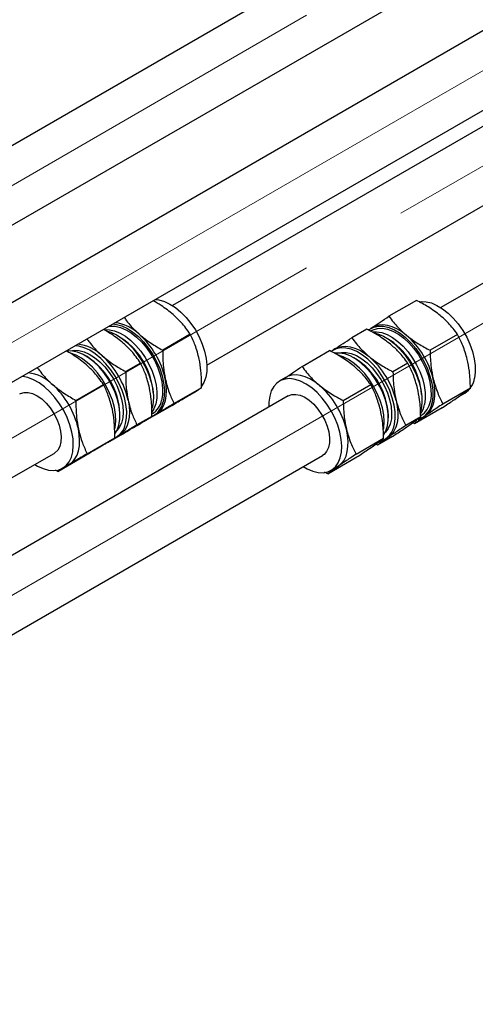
# Paper-space layout 'Sheet1' of a CAD drawing. Header units: millimetres. Extents: x -80341 to 21249, y 0 to 26255.
# Tile 44 of 154: x 8773 to 8906, y 10031 to 10318. Entities that reach past the tile are written whole.
import ezdxf

# ---------------------------------------------------------------- set-up
doc = ezdxf.new("R2010")
doc.units = ezdxf.units.MM
doc.linetypes.add('SLD-Mista-longa', pattern=[19.05, 15.24, -1.27, 1.27, -1.27])
doc.linetypes.add('SLD-Sólida', pattern=[0])
doc.layers.add('DETALHAMENTO', color=8, linetype='SLD-Sólida')

psp = doc.layouts.new('Sheet1')

# ---------------------------------------------------------------- linework, layer by layer
at = {"color": 7, "linetype": 'SLD-Sólida', "lineweight": 25, "ltscale": 25}
for p, q in [((9805.26, 10878.21), (8718.61, 10250.9)), ((8738.61, 10239.36), (9815.26, 10860.89)), ((9844.86, 10855.35), (8758.21, 10228.04)), ((8769.22, 10211.31), (9854.86, 10838.03)), ((9805.26, 10804.72), (8817.42, 10234.46)), ((8827.42, 10217.14), (9815.26, 10787.4)), ((9844.86, 10781.86), (8895.56, 10233.85)), ((8888.43, 10235.97), (8880.42, 10231.34)), ((8822.61, 10226.09), (8814.6, 10221.47)), ((8873.95, 10227.61), (8869.62, 10225.11)), ((8875.45, 10227.19), (8875.08, 10226.98)), ((8875.71, 10228.16), (8875.09, 10227.8)), ((8900.4, 10226.06), (8892.39, 10221.44)), ((8855.14, 10216.75), (8863.15, 10221.37)), ((8864.91, 10221.93), (8864.13, 10221.48)), ((8792.54, 10219.6), (8792.01, 10219.91)), ((8808.13, 10217.74), (8803.8, 10215.24)), ((8870.68, 10218.98), (8870.15, 10219.29)), ((8885.92, 10217.7), (8881.59, 10215.2)), ((8850.43, 10213.57), (8848.58, 10212.5)), ((8789.32, 10206.88), (8797.33, 10211.5)), ((8825.89, 10210.57), (8817.88, 10205.95)), ((8822.48, 10208.51), (8824.33, 10209.58)), ((8867.11, 10206.84), (8875.12, 10211.46)), ((8904.13, 10210.43), (8896.13, 10205.81)), ((8900.77, 10207.99), (8902.47, 10208.97)), ((8851.08, 10208.17), (8758.21, 10154.56)), ((8802.11, 10202.41), (8802.11, 10203.02)), ((8817.31, 10205.43), (8809.31, 10200.81)), ((8895.9, 10204.71), (8887.9, 10200.09)), ((8889.78, 10204.4), (8889.65, 10203.88)), ((8811.41, 10202.22), (8807.08, 10199.72)), ((8808, 10200.15), (8808.78, 10200.6)), ((8809.86, 10201.15), (8809.31, 10200.81)), ((8812.65, 10202.83), (8810.62, 10201.61)), ((8811.96, 10202.44), (8812.58, 10202.79)), ((8880.25, 10201.8), (8880.25, 10202.41)), ((8889.66, 10202.07), (8885.33, 10199.58)), ((8887.9, 10200.09), (8887.29, 10200.42)), ((8890.09, 10201.82), (8890.71, 10202.18)), ((8890.71, 10202.18), (8891.06, 10202.4)), ((8886.3, 10199.63), (8886.91, 10199.99)), ((8792.6, 10191.36), (8800.61, 10195.98)), ((8802.83, 10197.07), (8798.5, 10194.57)), ((8799.06, 10194.92), (8798.5, 10194.57)), ((8801.85, 10196.6), (8799.82, 10195.38)), ((8801, 10196.11), (8801.77, 10196.56)), ((8870.85, 10191.22), (8878.85, 10195.84)), ((8881.42, 10196.36), (8877.1, 10193.86)), ((8879.13, 10195.5), (8879.91, 10195.95)), ((8880.26, 10196.17), (8879.91, 10195.95)), ((8797.2, 10193.91), (8797.82, 10194.27)), ((8875.5, 10193.4), (8875.95, 10193.66)), ((8877.1, 10193.86), (8876.47, 10194.19)), ((8769.22, 10183.54), (8782.94, 10191.46)), ((8769.22, 10137.82), (8861.08, 10190.85)), ((8784.03, 10186.22), (8792.03, 10190.84)), ((8862.62, 10185.5), (8870.62, 10190.12)), ((8784.03, 10186.22), (8783.37, 10186.59)), ((8785.44, 10187.13), (8787.3, 10188.2)), ((8862.62, 10185.5), (8861.65, 10186.02)), ((8863.58, 10186.52), (8865.43, 10187.59)), ((8865.43, 10187.59), (8865.79, 10187.81))]:
    psp.add_line(p, q, dxfattribs=at)
at = {"color": 7, "linetype": 'SLD-Sólida', "lineweight": 25, "ltscale": 25, "flags": 128}
for points in [[(8812.43, 10236.25), (8813.47, 10236.13), (8815.05, 10235.67), (8816.66, 10234.91), (8818.29, 10233.86), (8819.87, 10232.55), (8821.39, 10231), (8822.8, 10229.26), (8824.07, 10227.35), (8825.16, 10225.34), (8826.07, 10223.26), (8826.76, 10221.16), (8827.21, 10219.1), (8827.42, 10217.12), (8827.39, 10215.27), (8827.1, 10213.58)], [(8889.24, 10235.57), (8889.75, 10235.63), (8891.22, 10235.58), (8892.78, 10235.21), (8894.39, 10234.52), (8896.01, 10233.54), (8897.61, 10232.29), (8899.15, 10230.8), (8900.59, 10229.1), (8901.89, 10227.23), (8903.04, 10225.24), (8903.99, 10223.18), (8904.74, 10221.08), (8905.25, 10219), (8905.53, 10217), (8905.55, 10215.11), (8905.33, 10213.38)], [(8800.06, 10229.11), (8801.1, 10228.98), (8802.67, 10228.53), (8804.29, 10227.77), (8805.91, 10226.72), (8807.5, 10225.41), (8809.01, 10223.86), (8810.42, 10222.11), (8811.69, 10220.21), (8812.79, 10218.19), (8813.69, 10216.12), (8814.38, 10214.02), (8814.84, 10211.96), (8815.05, 10209.98), (8815.01, 10208.12), (8814.73, 10206.44)], [(8885.46, 10225.84), (8884.09, 10226.87), (8882.7, 10227.7), (8881.32, 10228.31), (8879.98, 10228.7), (8878.68, 10228.86), (8877.47, 10228.78), (8876.36, 10228.47), (8875.71, 10228.16)], [(8797.58, 10227.46), (8797.63, 10227.46), (8799.06, 10227.44), (8800.57, 10227.1), (8802.14, 10226.45), (8803.73, 10225.51), (8805.29, 10224.29), (8806.79, 10222.83), (8808.19, 10221.16), (8809.45, 10219.33), (8810.56, 10217.38), (8811.47, 10215.35), (8812.16, 10213.31), (8812.63, 10211.29), (8812.85, 10209.35), (8812.82, 10207.53), (8812.55, 10205.89)], [(8798.22, 10227.08), (8799.49, 10226.69), (8801.11, 10225.93), (8802.73, 10224.88), (8804.32, 10223.57), (8805.83, 10222.02), (8807.24, 10220.27), (8808.51, 10218.37), (8809.61, 10216.36), (8810.51, 10214.28), (8811.2, 10212.18), (8811.66, 10210.12), (8811.87, 10208.14), (8811.83, 10206.28), (8811.55, 10204.6)], [(8798.73, 10228.34), (8799.32, 10228.44), (8800.75, 10228.42), (8802.26, 10228.08), (8803.83, 10227.43), (8805.42, 10226.49), (8806.98, 10225.27), (8808.48, 10223.81), (8809.88, 10222.14), (8811.15, 10220.31), (8812.25, 10218.36), (8813.16, 10216.33), (8813.85, 10214.29), (8814.32, 10212.27), (8814.54, 10210.33), (8814.51, 10208.51), (8814.24, 10206.87)], [(8874.46, 10227.37), (8874.83, 10227.64), (8876.03, 10228.22), (8877.37, 10228.49), (8878.85, 10228.44), (8880.4, 10228.06), (8882.01, 10227.38), (8883.64, 10226.4), (8885.24, 10225.15), (8886.77, 10223.66), (8888.21, 10221.96), (8889.52, 10220.09), (8890.66, 10218.1), (8891.62, 10216.03), (8892.36, 10213.94), (8892.88, 10211.86), (8893.15, 10209.85), (8893.18, 10207.96), (8892.96, 10206.23)], [(8875.45, 10227.19), (8875.86, 10227.4), (8877.13, 10227.78), (8878.52, 10227.84), (8880.02, 10227.58), (8881.58, 10227.01), (8883.16, 10226.13), (8884.73, 10224.98), (8886.25, 10223.58), (8887.68, 10221.96), (8888.98, 10220.16), (8890.13, 10218.23), (8891.09, 10216.22), (8891.84, 10214.18), (8892.36, 10212.15), (8892.64, 10210.18), (8892.68, 10208.33), (8892.47, 10206.64)], [(8875.57, 10226.82), (8876.83, 10226.86), (8878.33, 10226.6), (8879.89, 10226.03), (8881.47, 10225.16), (8883.04, 10224), (8884.56, 10222.6), (8885.99, 10220.98), (8887.29, 10219.18), (8888.44, 10217.26), (8889.4, 10215.25), (8890.15, 10213.2), (8890.67, 10211.17), (8890.95, 10209.21), (8890.99, 10207.36), (8890.77, 10205.66)], [(8876.11, 10226.52), (8877.22, 10226.23), (8878.83, 10225.54), (8880.46, 10224.56), (8882.05, 10223.31), (8883.59, 10221.82), (8885.03, 10220.12), (8886.34, 10218.25), (8887.48, 10216.26), (8888.44, 10214.2), (8889.18, 10212.1), (8889.7, 10210.02), (8889.97, 10208.02), (8890, 10206.13), (8889.78, 10204.4)], [(8800.63, 10197.18), (8801.28, 10198.25), (8801.79, 10199.68), (8802.07, 10201.32), (8802.09, 10203.14), (8801.87, 10205.08), (8801.41, 10207.1), (8800.71, 10209.15), (8799.8, 10211.17), (8798.7, 10213.12), (8797.43, 10214.95), (8796.03, 10216.62), (8794.53, 10218.08), (8792.97, 10219.3), (8791.38, 10220.24), (8789.81, 10220.89), (8788.3, 10221.23), (8786.87, 10221.25), (8786.75, 10221.24)], [(8800.69, 10198.7), (8800.76, 10199.09), (8800.92, 10200.87), (8800.83, 10202.79), (8800.5, 10204.82), (8799.92, 10206.9), (8799.13, 10209), (8798.12, 10211.05), (8796.93, 10213.01), (8795.59, 10214.84), (8794.12, 10216.49), (8792.57, 10217.93), (8790.96, 10219.12), (8789.34, 10220.02), (8787.74, 10220.63), (8787.57, 10220.68)], [(8787.83, 10221.27), (8788.8, 10221.44), (8790.2, 10221.38), (8791.68, 10221), (8793.21, 10220.31), (8794.75, 10219.33), (8796.26, 10218.09), (8797.69, 10216.61), (8799.02, 10214.94), (8800.2, 10213.12), (8801.21, 10211.19), (8802.02, 10209.21), (8802.61, 10207.23), (8802.96, 10205.29), (8803.07, 10203.46), (8802.93, 10201.77), (8802.54, 10200.27), (8801.92, 10199), (8801.21, 10198.1)], [(8803.77, 10200.11), (8804.05, 10201.79), (8804.09, 10203.65), (8803.88, 10205.63), (8803.42, 10207.69), (8802.73, 10209.79), (8801.83, 10211.87), (8800.73, 10213.88), (8799.46, 10215.78), (8798.05, 10217.53), (8796.54, 10219.08), (8794.95, 10220.39), (8793.33, 10221.44), (8791.71, 10222.2), (8790.14, 10222.66), (8789.1, 10222.78)], [(8882, 10199.91), (8882.22, 10201.64), (8882.19, 10203.53), (8881.92, 10205.53), (8881.4, 10207.61), (8880.66, 10209.71), (8879.7, 10211.77), (8878.56, 10213.76), (8877.25, 10215.63), (8875.81, 10217.33), (8874.28, 10218.82), (8872.68, 10220.07), (8871.05, 10221.05), (8869.44, 10221.74), (8867.89, 10222.11), (8866.41, 10222.16), (8865.07, 10221.9), (8863.87, 10221.32), (8863.67, 10221.17)], [(8878.83, 10196.65), (8878.87, 10196.71), (8879.56, 10197.97), (8880.02, 10199.46), (8880.23, 10201.15), (8880.2, 10203), (8879.91, 10204.96), (8879.39, 10206.99), (8878.64, 10209.04), (8877.68, 10211.05), (8876.53, 10212.97), (8875.23, 10214.77), (8873.8, 10216.39), (8872.28, 10217.79), (8870.71, 10218.95), (8869.13, 10219.82), (8867.57, 10220.39), (8866.07, 10220.65), (8864.74, 10220.6)], [(8864.91, 10221.93), (8865.56, 10222.24), (8866.67, 10222.55), (8867.88, 10222.63), (8869.17, 10222.47), (8870.52, 10222.08), (8871.9, 10221.47), (8873.29, 10220.64), (8874.66, 10219.61)], [(8865.97, 10220.66), (8866.62, 10220.79), (8867.99, 10220.81), (8869.46, 10220.5), (8870.98, 10219.89), (8872.52, 10218.98), (8874.04, 10217.8), (8875.49, 10216.37), (8876.84, 10214.74), (8878.06, 10212.95), (8879.12, 10211.05), (8879.98, 10209.08), (8880.62, 10207.09), (8881.03, 10205.14), (8881.2, 10203.28), (8881.12, 10201.55), (8880.79, 10200), (8880.23, 10198.67), (8879.44, 10197.59), (8879.34, 10197.49)], [(8878.87, 10198.36), (8878.96, 10198.91), (8879.06, 10200.73), (8878.91, 10202.68), (8878.51, 10204.73), (8877.88, 10206.82), (8877.03, 10208.91), (8875.97, 10210.94), (8874.74, 10212.88), (8873.37, 10214.67), (8871.87, 10216.27), (8870.3, 10217.64), (8868.68, 10218.76), (8867.06, 10219.59), (8865.47, 10220.12), (8865.41, 10220.14)], [(8777.35, 10188.23), (8778.11, 10187.78), (8779.73, 10187.01), (8781.3, 10186.56), (8782.8, 10186.43), (8784.18, 10186.61), (8785.42, 10187.11), (8786.48, 10187.92), (8787.34, 10189.01), (8787.98, 10190.37), (8788.38, 10191.95), (8788.55, 10193.72), (8788.46, 10195.65), (8788.12, 10197.67), (8787.55, 10199.76), (8786.75, 10201.85), (8785.75, 10203.91), (8784.56, 10205.87), (8783.22, 10207.7), (8781.75, 10209.35), (8780.19, 10210.79), (8778.59, 10211.97), (8776.96, 10212.88), (8775.36, 10213.49), (8773.82, 10213.78), (8773.54, 10213.8)], [(8812.65, 10202.83), (8813.55, 10203.53), (8814.31, 10204.43), (8814.91, 10205.52), (8815.35, 10206.8), (8815.61, 10208.22), (8815.68, 10209.78), (8815.58, 10211.43), (8815.3, 10213.17)], [(8827.1, 10213.58), (8826.58, 10212.11), (8825.9, 10210.98)], [(8855.49, 10187.62), (8856.66, 10186.94), (8858.27, 10186.26), (8859.82, 10185.88), (8861.3, 10185.83), (8862.64, 10186.1), (8863.84, 10186.68), (8864.85, 10187.56), (8865.66, 10188.72), (8866.24, 10190.14), (8866.58, 10191.77), (8866.68, 10193.58), (8866.53, 10195.54), (8866.14, 10197.59), (8865.5, 10199.68), (8864.65, 10201.77), (8863.6, 10203.8), (8862.37, 10205.74), (8860.99, 10207.52), (8859.5, 10209.12), (8857.93, 10210.5), (8856.31, 10211.62), (8854.69, 10212.45), (8853.1, 10212.98), (8851.58, 10213.2), (8850.17, 10213.09), (8848.89, 10212.66), (8847.78, 10211.93), (8846.87, 10210.91), (8846.18, 10209.61), (8845.71, 10208.09), (8845.71, 10208.09)], [(8860.18, 10211.25), (8858.81, 10212.28), (8857.42, 10213.11), (8856.04, 10213.72), (8854.7, 10214.11), (8853.41, 10214.27), (8852.19, 10214.19), (8851.08, 10213.88), (8850.43, 10213.57)], [(8891.06, 10202.4), (8891.93, 10203.16), (8892.64, 10204.12), (8893.2, 10205.27), (8893.58, 10206.59), (8893.78, 10208.06), (8893.81, 10209.65), (8893.65, 10211.33), (8893.31, 10213.08)], [(8772.94, 10208.78), (8773.14, 10208.88), (8774.2, 10209.21), (8775.41, 10209.2), (8776.7, 10208.87), (8778.04, 10208.22), (8779.38, 10207.28), (8780.66, 10206.08), (8781.85, 10204.67), (8782.89, 10203.09), (8783.76, 10201.4), (8784.41, 10199.67), (8784.84, 10197.95), (8785.01, 10196.31), (8784.93, 10194.81), (8784.59, 10193.5), (8784.01, 10192.43), (8783.22, 10191.64), (8782.94, 10191.46)], [(8804.49, 10206.93), (8804.78, 10205.2), (8804.88, 10203.54), (8804.8, 10201.99), (8804.55, 10200.56), (8804.11, 10199.29), (8803.51, 10198.19), (8802.75, 10197.29), (8801.85, 10196.6)], [(8812.55, 10205.89), (8812.03, 10204.45), (8811.43, 10203.45)], [(8845.71, 10208.09), (8845.49, 10206.36), (8845.49, 10204.94)], [(8851.08, 10208.17), (8852.11, 10208.56), (8853.29, 10208.62), (8854.57, 10208.35), (8855.9, 10207.77), (8857.24, 10206.89), (8858.54, 10205.73), (8859.75, 10204.36), (8860.83, 10202.81), (8861.73, 10201.14), (8862.43, 10199.41), (8862.91, 10197.68), (8863.13, 10196.02), (8863.1, 10194.49), (8862.81, 10193.14), (8862.29, 10192.01), (8861.53, 10191.16), (8861.08, 10190.85)], [(8882.51, 10206.84), (8882.85, 10205.09), (8883.01, 10203.41), (8882.98, 10201.82), (8882.78, 10200.36), (8882.39, 10199.04), (8881.84, 10197.89), (8881.13, 10196.93), (8880.26, 10196.17)], [(8787.37, 10188.24), (8788.27, 10188.93), (8789.03, 10189.84), (8789.63, 10190.93), (8790.07, 10192.2), (8790.33, 10193.63), (8790.4, 10195.18), (8790.3, 10196.84), (8790.02, 10198.57)], [(8865.79, 10187.81), (8866.65, 10188.57), (8867.36, 10189.53), (8867.92, 10190.68), (8868.3, 10192), (8868.5, 10193.46), (8868.53, 10195.05), (8868.37, 10196.74), (8868.03, 10198.48)]]:
    psp.add_lwpolyline(points, dxfattribs=at)
at = {"color": 7, "linetype": 'SLD-Sólida', "lineweight": 25, "ltscale": 625}
for centre, radius, start, end in [((8799.37, 10217.64), 11.9, 45.4169, 83.6846), ((8791.26, 10207.8), 24.63, 12.5846, 48.0411), ((8788.57, 10211.4), 11.9, 45.4169, 83.6846), ((8790.99, 10207.65), 20.85, 4.1288, 55.8658), ((8869.11, 10207.03), 20.87, 4.1462, 55.8485), ((8869.45, 10207.2), 24.57, 13.8423, 49.3527), ((8781.51, 10202.18), 20.62, 2.3496, 57.645), ((8780.46, 10201.56), 24.63, 12.5846, 48.0411), ((8859.65, 10201.57), 20.61, 2.3391, 57.6555), ((8858.65, 10200.96), 24.57, 13.8423, 49.3527), ((8774.09, 10203.04), 11.9, 45.4169, 83.6846), ((8899.05, 10214.32), 6.35, 302.5163, 351.4533), ((8765.98, 10193.21), 24.63, 12.5846, 48.0411), ((8844.17, 10192.6), 24.57, 13.8423, 49.3527), ((8808.84, 10207.59), 6, 295.1841, 348.9884), ((8808.52, 10208), 5.83, 301.8667, 348.7505), ((8887.07, 10206.97), 5.93, 288.2324, 352.9152), ((8886.5, 10207.53), 6.03, 302.4433, 351.5264), ((8883.9, 10206.93), 6.99, 325.0381, 349.5969), ((8797.97, 10201.2), 5.9, 291.6593, 349.3707), ((8876.05, 10200.7), 6, 287.8089, 352.4162)]:
    psp.add_arc(centre, radius, start, end, dxfattribs=at)
at = {"color": 7, "linetype": 'SLD-Sólida', "lineweight": 25, "ltscale": 25}
for points, knots in [([(8817.62, 10231.83), (8816.5, 10232.74), (8814.69, 10234.21), (8812.57, 10235.41), (8811.77, 10235.87)], [0, 0, 0, 0, 0.622419, 1, 1, 1, 1]), ([(8895.36, 10231.56), (8894.22, 10232.42), (8892.09, 10234.04), (8889.59, 10235.36), (8888.43, 10235.97)], [0, 0, 0, 0, 0.535251, 1, 1, 1, 1]), ([(8822.61, 10226.09), (8822.18, 10226.7), (8821.37, 10227.87), (8819.77, 10229.82), (8818.43, 10231.08), (8817.62, 10231.83)], [0, 0, 0, 0, 0.303074, 0.582113, 1, 1, 1, 1]), ([(8803.35, 10231.01), (8803.58, 10230.68), (8804.2, 10229.8), (8805.59, 10228.13), (8806.92, 10226.87), (8807.72, 10226.12)], [0, 0, 0, 0, 0.1890028, 0.5137143, 1, 1, 1, 1]), ([(8875.55, 10228.07), (8876.3, 10228.58), (8877.73, 10229.57), (8879.54, 10230.76), (8880.42, 10231.34)], [0, 0, 0, 0, 0.515158, 1, 1, 1, 1]), ([(8880.42, 10231.34), (8880.85, 10230.76), (8881.68, 10229.64), (8883.3, 10227.77), (8884.65, 10226.56), (8885.46, 10225.84)], [0, 0, 0, 0, 0.303074, 0.582113, 1, 1, 1, 1]), ([(8900.4, 10226.06), (8899.97, 10226.64), (8899.14, 10227.77), (8897.52, 10229.63), (8896.17, 10230.84), (8895.36, 10231.56)], [0, 0, 0, 0, 0.303074, 0.582113, 1, 1, 1, 1]), ([(8803.15, 10223.47), (8802.02, 10224.39), (8800.21, 10225.85), (8798.09, 10227.06), (8797.29, 10227.51)], [0, 0, 0, 0, 0.622419, 1, 1, 1, 1]), ([(8807.72, 10226.12), (8808.86, 10225.21), (8810.97, 10223.51), (8813.45, 10222.12), (8814.6, 10221.47)], [0, 0, 0, 0, 0.535251, 1, 1, 1, 1]), ([(8825.19, 10218.88), (8824.84, 10220.26), (8824.18, 10222.83), (8823.11, 10225.06), (8822.61, 10226.09)], [0, 0, 0, 0, 0.535251, 1, 1, 1, 1]), ([(8880.88, 10223.2), (8879.74, 10224.07), (8877.61, 10225.68), (8875.11, 10227), (8873.95, 10227.61)], [0, 0, 0, 0, 0.535251, 1, 1, 1, 1]), ([(8903.21, 10218.79), (8902.82, 10220.18), (8902.08, 10222.76), (8900.93, 10225.01), (8900.4, 10226.06)], [0, 0, 0, 0, 0.535251, 1, 1, 1, 1]), ([(8792.55, 10224.77), (8792.78, 10224.45), (8793.4, 10223.56), (8794.79, 10221.89), (8796.12, 10220.63), (8796.92, 10219.88)], [0, 0, 0, 0, 0.1890028, 0.5137143, 1, 1, 1, 1]), ([(8808.13, 10217.74), (8807.7, 10218.34), (8806.89, 10219.51), (8805.29, 10221.46), (8803.95, 10222.72), (8803.15, 10223.47)], [0, 0, 0, 0, 0.303074, 0.582113, 1, 1, 1, 1]), ([(8864.75, 10221.84), (8865.49, 10222.34), (8866.93, 10223.33), (8868.74, 10224.53), (8869.62, 10225.11)], [0, 0, 0, 0, 0.5151579, 1, 1, 1, 1]), ([(8869.62, 10225.11), (8870.05, 10224.52), (8870.88, 10223.4), (8872.5, 10221.53), (8873.85, 10220.33), (8874.66, 10219.61)], [0, 0, 0, 0, 0.303074, 0.582113, 1, 1, 1, 1]), ([(8885.92, 10217.7), (8885.49, 10218.28), (8884.66, 10219.41), (8883.04, 10221.28), (8881.69, 10222.48), (8880.88, 10223.2)], [0, 0, 0, 0, 0.303074, 0.582113, 1, 1, 1, 1]), ([(8885.46, 10225.84), (8886.6, 10224.98), (8888.73, 10223.36), (8891.23, 10222.05), (8892.39, 10221.44)], [0, 0, 0, 0, 0.535251, 1, 1, 1, 1]), ([(8792.35, 10217.24), (8791.22, 10218.15), (8789.41, 10219.62), (8787.29, 10220.82), (8786.49, 10221.27)], [0, 0, 0, 0, 0.6224191, 1, 1, 1, 1]), ([(8814.6, 10221.47), (8814.6, 10220.61), (8814.6, 10218.95), (8814.77, 10216.15), (8815.1, 10214.28), (8815.3, 10213.17)], [0, 0, 0, 0, 0.303074, 0.582113, 1, 1, 1, 1]), ([(8870.08, 10216.97), (8868.94, 10217.83), (8866.81, 10219.45), (8864.31, 10220.76), (8863.15, 10221.37)], [0, 0, 0, 0, 0.535251, 1, 1, 1, 1]), ([(8892.39, 10221.44), (8892.41, 10220.57), (8892.46, 10218.9), (8892.7, 10216.08), (8893.08, 10214.2), (8893.31, 10213.08)], [0, 0, 0, 0, 0.303074, 0.582113, 1, 1, 1, 1]), ([(8796.92, 10219.88), (8798.06, 10218.97), (8800.17, 10217.27), (8802.65, 10215.88), (8803.8, 10215.24)], [0, 0, 0, 0, 0.535251, 1, 1, 1, 1]), ([(8810.72, 10210.52), (8810.36, 10211.9), (8809.7, 10214.47), (8808.63, 10216.7), (8808.13, 10217.74)], [0, 0, 0, 0, 0.535251, 1, 1, 1, 1]), ([(8825.89, 10210.57), (8825.89, 10211.44), (8825.89, 10213.09), (8825.72, 10215.9), (8825.39, 10217.76), (8825.19, 10218.88)], [0, 0, 0, 0, 0.303074, 0.582113, 1, 1, 1, 1]), ([(8874.66, 10219.61), (8875.8, 10218.74), (8877.93, 10217.12), (8880.43, 10215.81), (8881.59, 10215.2)], [0, 0, 0, 0, 0.535251, 1, 1, 1, 1]), ([(8888.73, 10210.43), (8888.34, 10211.82), (8887.6, 10214.41), (8886.45, 10216.66), (8885.92, 10217.7)], [0, 0, 0, 0, 0.535251, 1, 1, 1, 1]), ([(8904.13, 10210.43), (8904.11, 10211.3), (8904.07, 10212.97), (8903.82, 10215.79), (8903.44, 10217.67), (8903.21, 10218.79)], [0, 0, 0, 0, 0.303074, 0.582113, 1, 1, 1, 1]), ([(8778.07, 10216.42), (8778.3, 10216.09), (8778.92, 10215.21), (8780.31, 10213.54), (8781.64, 10212.28), (8782.45, 10211.52)], [0, 0, 0, 0, 0.189003, 0.513714, 1, 1, 1, 1]), ([(8797.33, 10211.5), (8796.9, 10212.11), (8796.09, 10213.28), (8794.49, 10215.22), (8793.15, 10216.48), (8792.35, 10217.24)], [0, 0, 0, 0, 0.303074, 0.582113, 1, 1, 1, 1]), ([(8803.8, 10215.24), (8803.8, 10214.38), (8803.8, 10212.72), (8803.97, 10209.91), (8804.3, 10208.05), (8804.49, 10206.93)], [0, 0, 0, 0, 0.303074, 0.582113, 1, 1, 1, 1]), ([(8850.27, 10213.48), (8851.02, 10213.99), (8852.46, 10214.97), (8854.27, 10216.17), (8855.14, 10216.75)], [0, 0, 0, 0, 0.5151579, 1, 1, 1, 1]), ([(8855.14, 10216.75), (8855.57, 10216.17), (8856.4, 10215.04), (8858.02, 10213.17), (8859.37, 10211.97), (8860.18, 10211.25)], [0, 0, 0, 0, 0.303074, 0.582113, 1, 1, 1, 1]), ([(8875.12, 10211.46), (8874.69, 10212.05), (8873.86, 10213.17), (8872.24, 10215.04), (8870.89, 10216.24), (8870.08, 10216.97)], [0, 0, 0, 0, 0.303074, 0.582113, 1, 1, 1, 1]), ([(8881.59, 10215.2), (8881.61, 10214.33), (8881.65, 10212.67), (8881.9, 10209.85), (8882.28, 10207.97), (8882.51, 10206.84)], [0, 0, 0, 0, 0.303074, 0.582113, 1, 1, 1, 1]), ([(8815.3, 10213.17), (8815.65, 10211.79), (8816.31, 10209.22), (8817.38, 10206.99), (8817.88, 10205.95)], [0, 0, 0, 0, 0.5352511, 1, 1, 1, 1]), ([(8893.31, 10213.08), (8893.71, 10211.69), (8894.44, 10209.11), (8895.59, 10206.86), (8896.13, 10205.81)], [0, 0, 0, 0, 0.535251, 1, 1, 1, 1]), ([(8782.45, 10211.52), (8783.58, 10210.61), (8785.69, 10208.91), (8788.17, 10207.53), (8789.32, 10206.88)], [0, 0, 0, 0, 0.535251, 1, 1, 1, 1]), ([(8799.92, 10204.29), (8799.56, 10205.66), (8798.9, 10208.23), (8797.83, 10210.46), (8797.33, 10211.5)], [0, 0, 0, 0, 0.535251, 1, 1, 1, 1]), ([(8811.41, 10202.22), (8811.41, 10203.08), (8811.41, 10204.74), (8811.24, 10207.54), (8810.91, 10209.4), (8810.72, 10210.52)], [0, 0, 0, 0, 0.3030737, 0.5821129, 1, 1, 1, 1]), ([(8822.55, 10208.55), (8823.27, 10208.98), (8824.62, 10209.79), (8825.49, 10210.33), (8825.89, 10210.57)], [0, 0, 0, 0, 0.535251, 1, 1, 1, 1]), ([(8860.18, 10211.25), (8861.32, 10210.38), (8863.45, 10208.77), (8865.95, 10207.45), (8867.11, 10206.84)], [0, 0, 0, 0, 0.535251, 1, 1, 1, 1]), ([(8877.93, 10204.2), (8877.54, 10205.58), (8876.8, 10208.17), (8875.65, 10210.42), (8875.12, 10211.46)], [0, 0, 0, 0, 0.535251, 1, 1, 1, 1]), ([(8889.66, 10202.07), (8889.63, 10202.94), (8889.59, 10204.61), (8889.34, 10207.43), (8888.96, 10209.31), (8888.73, 10210.43)], [0, 0, 0, 0, 0.303074, 0.582113, 1, 1, 1, 1]), ([(8900.96, 10208.12), (8901.66, 10208.61), (8902.95, 10209.51), (8903.76, 10210.14), (8904.13, 10210.43)], [0, 0, 0, 0, 0.535251, 1, 1, 1, 1]), ([(8789.32, 10206.88), (8789.32, 10206.02), (8789.32, 10204.36), (8789.49, 10201.56), (8789.82, 10199.69), (8790.02, 10198.57)], [0, 0, 0, 0, 0.303074, 0.582113, 1, 1, 1, 1]), ([(8804.49, 10206.93), (8804.85, 10205.56), (8805.51, 10202.99), (8806.58, 10200.75), (8807.08, 10199.72)], [0, 0, 0, 0, 0.535251, 1, 1, 1, 1]), ([(8817.88, 10205.95), (8817.3, 10205.6), (8816.17, 10204.93), (8814.36, 10203.86), (8813.29, 10203.22), (8812.65, 10202.83)], [0, 0, 0, 0, 0.303074, 0.582113, 1, 1, 1, 1]), ([(8817.31, 10205.43), (8817.9, 10205.78), (8819.03, 10206.45), (8820.83, 10207.52), (8821.9, 10208.17), (8822.55, 10208.55)], [0, 0, 0, 0, 0.303074, 0.582113, 1, 1, 1, 1]), ([(8867.11, 10206.84), (8867.13, 10205.98), (8867.18, 10204.31), (8867.42, 10201.49), (8867.81, 10199.61), (8868.03, 10198.48)], [0, 0, 0, 0, 0.303074, 0.582113, 1, 1, 1, 1]), ([(8882.51, 10206.84), (8882.91, 10205.46), (8883.64, 10202.87), (8884.79, 10200.62), (8885.33, 10199.58)], [0, 0, 0, 0, 0.535251, 1, 1, 1, 1]), ([(8895.9, 10204.71), (8896.47, 10205.09), (8897.57, 10205.82), (8899.32, 10206.99), (8900.35, 10207.69), (8900.96, 10208.12)], [0, 0, 0, 0, 0.303074, 0.582113, 1, 1, 1, 1]), ([(8800.61, 10195.98), (8800.61, 10196.84), (8800.61, 10198.5), (8800.44, 10201.3), (8800.11, 10203.17), (8799.92, 10204.29)], [0, 0, 0, 0, 0.303074, 0.582113, 1, 1, 1, 1]), ([(8878.85, 10195.84), (8878.83, 10196.71), (8878.79, 10198.37), (8878.54, 10201.2), (8878.16, 10203.07), (8877.93, 10204.2)], [0, 0, 0, 0, 0.303074, 0.582113, 1, 1, 1, 1]), ([(8896.13, 10205.81), (8895.56, 10205.43), (8894.46, 10204.71), (8892.71, 10203.54), (8891.68, 10202.83), (8891.06, 10202.4)], [0, 0, 0, 0, 0.303074, 0.582113, 1, 1, 1, 1]), ([(8802.83, 10197.07), (8803.42, 10197.42), (8804.55, 10198.09), (8806.35, 10199.17), (8807.43, 10199.81), (8808.07, 10200.19)], [0, 0, 0, 0, 0.303074, 0.582113, 1, 1, 1, 1]), ([(8808.07, 10200.19), (8808.79, 10200.63), (8810.14, 10201.44), (8811.01, 10201.97), (8811.41, 10202.22)], [0, 0, 0, 0, 0.535251, 1, 1, 1, 1]), ([(8886.49, 10199.76), (8887.18, 10200.25), (8888.47, 10201.16), (8889.28, 10201.78), (8889.66, 10202.07)], [0, 0, 0, 0, 0.535251, 1, 1, 1, 1]), ([(8891.06, 10202.4), (8890.37, 10201.92), (8889.08, 10201.01), (8888.27, 10200.38), (8887.9, 10200.09)], [0, 0, 0, 0, 0.535251, 1, 1, 1, 1]), ([(8790.02, 10198.57), (8790.37, 10197.2), (8791.03, 10194.63), (8792.1, 10192.4), (8792.6, 10191.36)], [0, 0, 0, 0, 0.535251, 1, 1, 1, 1]), ([(8807.08, 10199.72), (8806.49, 10199.37), (8805.37, 10198.7), (8803.56, 10197.62), (8802.49, 10196.98), (8801.85, 10196.6)], [0, 0, 0, 0, 0.303074, 0.582113, 1, 1, 1, 1]), ([(8868.03, 10198.48), (8868.43, 10197.1), (8869.17, 10194.51), (8870.32, 10192.26), (8870.85, 10191.22)], [0, 0, 0, 0, 0.535251, 1, 1, 1, 1]), ([(8885.33, 10199.58), (8884.76, 10199.2), (8883.66, 10198.47), (8881.91, 10197.3), (8880.88, 10196.59), (8880.26, 10196.17)], [0, 0, 0, 0, 0.303074, 0.582113, 1, 1, 1, 1]), ([(8881.42, 10196.36), (8881.99, 10196.73), (8883.09, 10197.46), (8884.84, 10198.63), (8885.87, 10199.34), (8886.49, 10199.76)], [0, 0, 0, 0, 0.303074, 0.582113, 1, 1, 1, 1]), ([(8797.27, 10193.96), (8797.99, 10194.39), (8799.34, 10195.2), (8800.21, 10195.73), (8800.61, 10195.98)], [0, 0, 0, 0, 0.535251, 1, 1, 1, 1]), ([(8875.69, 10193.53), (8876.38, 10194.01), (8877.67, 10194.92), (8878.48, 10195.55), (8878.85, 10195.84)], [0, 0, 0, 0, 0.535251, 1, 1, 1, 1]), ([(8880.26, 10196.17), (8879.57, 10195.68), (8878.28, 10194.77), (8877.47, 10194.15), (8877.1, 10193.86)], [0, 0, 0, 0, 0.535251, 1, 1, 1, 1]), ([(8792.03, 10190.84), (8792.62, 10191.19), (8793.75, 10191.86), (8795.55, 10192.93), (8796.63, 10193.57), (8797.27, 10193.96)], [0, 0, 0, 0, 0.303074, 0.582113, 1, 1, 1, 1]), ([(8870.62, 10190.12), (8871.19, 10190.5), (8872.29, 10191.22), (8874.04, 10192.39), (8875.07, 10193.1), (8875.69, 10193.53)], [0, 0, 0, 0, 0.303074, 0.582113, 1, 1, 1, 1]), ([(8792.6, 10191.36), (8792.02, 10191.01), (8790.89, 10190.34), (8789.08, 10189.27), (8788.01, 10188.63), (8787.37, 10188.24)], [0, 0, 0, 0, 0.303074, 0.582113, 1, 1, 1, 1]), ([(8870.85, 10191.22), (8870.28, 10190.84), (8869.18, 10190.12), (8867.43, 10188.95), (8866.4, 10188.24), (8865.79, 10187.81)], [0, 0, 0, 0, 0.303074, 0.582113, 1, 1, 1, 1]), ([(8787.37, 10188.24), (8786.65, 10187.81), (8785.3, 10187), (8784.43, 10186.46), (8784.03, 10186.22)], [0, 0, 0, 0, 0.535251, 1, 1, 1, 1]), ([(8865.79, 10187.81), (8865.1, 10187.33), (8863.8, 10186.42), (8862.99, 10185.79), (8862.62, 10185.5)], [0, 0, 0, 0, 0.535251, 1, 1, 1, 1])]:
    psp.add_open_spline(points, degree=3, knots=knots, dxfattribs=at)
at = {"layer": 'DETALHAMENTO', "linetype": 'SLD-Mista-longa', "lineweight": 18, "ltscale": 25}
for p, q in [((10506.23, 11271.33), (5945.04, 8638.21)), ((10585.43, 11271.33), (6319.99, 8808.94)), ((10585.43, 11197.84), (5945.04, 8519)), ((10506.23, 11197.84), (8757.97, 10188.59))]:
    psp.add_line(p, q, dxfattribs=at)

doc.saveas('drawing.dxf')
